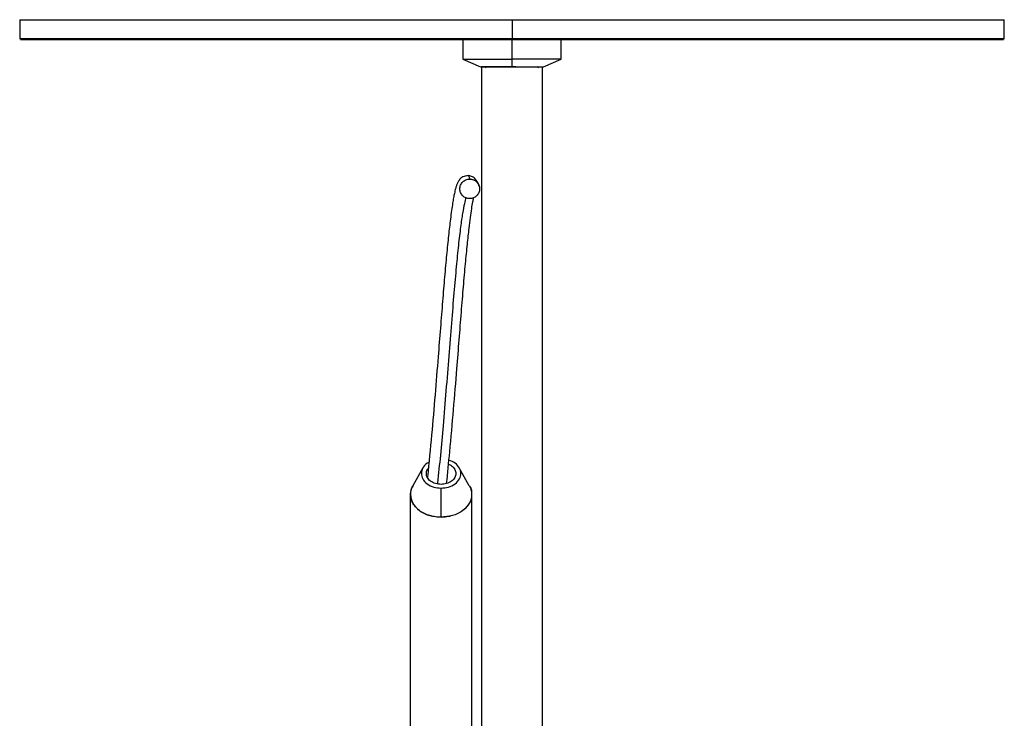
# Paper-space layout '_Superior' of a CAD drawing. Header units: millimetres. Extents: x 269 to 519, y 109 to 705.
# Tile 3 of 3: x 269 to 519, y 528 to 705. Entities that reach past the tile are written whole.
import ezdxf

# ---------------------------------------------------------------- set-up
doc = ezdxf.new("R2010")
doc.units = ezdxf.units.MM

psp = doc.layouts.new('_Superior')

# ---------------------------------------------------------------- linework, layer by layer
at = {"color": 7, "linetype": 'Continuous', "lineweight": 25}
for p, q in [((269.33, 705.1), (269.33, 700.3)), ((394.33, 705.1), (394.33, 700.3)), ((519.33, 700.3), (519.33, 705.1)), ((269.33, 700.3), (269.34, 700.3)), ((381.83, 700.1), (381.83, 695.1)), ((394.33, 693.1), (394.33, 700.1)), ((406.83, 695.07), (406.83, 700.1)), ((381.83, 695.1), (386.33, 693.1)), ((402.33, 693.1), (406.85, 695.11)), ((386.58, 693.1), (386.58, 494.1)), ((387.93, 693.1), (387.58, 692.89)), ((401.08, 692.89), (400.72, 693.1)), ((402.08, 494.1), (402.08, 693.1)), ((383.13, 665.42), (383.13, 665.42)), ((371.71, 591.24), (369.16, 586.67)), ((383.49, 586.67), (380.95, 591.24)), ((376.33, 578.71), (376.33, 586.11)), ((368.58, 490.79), (368.58, 584.47)), ((384.08, 584.47), (384.08, 490.79))]:
    psp.add_line(p, q, dxfattribs=at)
for points, knots in [([(269.33, 705.1), (269.33, 705.1), (269.49, 705.1), (270.17, 705.1), (270.7, 705.1), (272.13, 705.1), (273.04, 705.1), (275.26, 705.1), (276.58, 705.1), (279.63, 705.1), (281.36, 705.1), (285.23, 705.1), (287.37, 705.1), (292.04, 705.1), (294.57, 705.1), (299.99, 705.1), (302.89, 705.1), (308.99, 705.1), (312.2, 705.1), (318.88, 705.1), (322.35, 705.1), (329.5, 705.1), (333.17, 705.1), (340.66, 705.1), (344.47, 705.1), (352.16, 705.1), (356.04, 705.1), (363.82, 705.1), (367.71, 705.1), (375.45, 705.1), (379.3, 705.1), (386.89, 705.1), (390.64, 705.1), (394.33, 705.1)], [0, 0, 0, 0, 0.0625, 0.0625, 0.125, 0.125, 0.1875, 0.1875, 0.25, 0.25, 0.3125, 0.3125, 0.375, 0.375, 0.4375, 0.4375, 0.5, 0.5, 0.5625, 0.5625, 0.625, 0.625, 0.6875, 0.6875, 0.75, 0.75, 0.8125, 0.8125, 0.875, 0.875, 0.9375, 0.9375, 1, 1, 1, 1]), ([(394.33, 705.1), (394.7, 705.1), (395.45, 705.1), (396.58, 705.1), (397.7, 705.1), (398.82, 705.1), (399.95, 705.1), (401.07, 705.1), (402.19, 705.1), (403.32, 705.1), (404.44, 705.1), (407.12, 705.1), (411.34, 705.1), (417.14, 705.1), (422.94, 705.1), (428.78, 705.1), (434.59, 705.1), (442.36, 705.1), (451.9, 705.1), (462.89, 705.1), (473.27, 705.1), (482.87, 705.1), (491.53, 705.1), (499.11, 705.1), (505.52, 705.1), (509.86, 705.1), (512.72, 705.1), (514.53, 705.1), (516.06, 705.1), (517.27, 705.1), (518.21, 705.1), (518.73, 705.1), (519.01, 705.1), (519.15, 705.1), (519.25, 705.1), (519.31, 705.1), (519.32, 705.1), (519.33, 705.1)], [0, 0, 0, 0, 0.005732, 0.011463, 0.017192, 0.02292, 0.028648, 0.034375, 0.040103, 0.045832, 0.051563, 0.057295, 0.086905, 0.116515, 0.147005, 0.177496, 0.20876, 0.240025, 0.303831, 0.368644, 0.434147, 0.5, 0.565853, 0.631356, 0.69617, 0.759976, 0.79124, 0.822505, 0.852995, 0.883485, 0.913095, 0.942705, 0.954168, 0.965625, 0.97708, 0.988537, 1, 1, 1, 1]), ([(269.33, 700.3), (269.33, 700.29), (269.33, 700.26), (269.34, 700.23), (269.36, 700.19), (269.38, 700.17), (269.39, 700.16)], [0, 0, 0, 0, 0.233032, 0.480023, 0.737282, 1, 1, 1, 1]), ([(269.34, 700.3), (269.43, 700.3), (269.62, 700.3), (271.15, 700.3), (273.56, 700.3), (276.9, 700.3), (281, 700.3), (284.39, 700.3), (286.07, 700.3)], [0, 0, 0, 0, 0.168003, 0.338297, 0.507252, 0.674236, 0.838662, 1, 1, 1, 1]), ([(269.53, 700.1), (269.53, 700.1), (269.9, 700.1), (271.38, 700.1), (272.49, 700.1), (275.37, 700.1), (277.15, 700.1), (281.29, 700.1), (283.65, 700.1), (286.25, 700.1)], [0, 0, 0, 0, 0.25, 0.25, 0.5, 0.5, 0.75, 0.75, 1, 1, 1, 1]), ([(286.07, 700.3), (288.68, 700.3), (291.61, 700.3), (298.11, 700.3), (301.68, 700.3), (309.4, 700.3), (313.55, 700.3), (322.35, 700.3), (326.99, 700.3), (336.66, 700.3), (341.68, 700.3), (351.96, 700.3), (357.22, 700.3), (367.83, 700.3), (373.18, 700.3), (383.82, 700.3), (389.12, 700.3), (394.33, 700.3)], [0, 0, 0, 0, 0.125, 0.125, 0.25, 0.25, 0.375, 0.375, 0.5, 0.5, 0.625, 0.625, 0.75, 0.75, 0.875, 0.875, 1, 1, 1, 1]), ([(519.22, 700.16), (519.16, 700.16), (519.04, 700.16), (517.6, 700.16), (515.17, 700.16), (511.67, 700.16), (507.17, 700.16), (501.77, 700.16), (495.55, 700.16), (488.66, 700.16), (481.25, 700.16), (473.44, 700.16), (465.3, 700.16), (456.81, 700.16), (447.86, 700.16), (438.33, 700.16), (428.21, 700.16), (417.61, 700.16), (406.67, 700.16), (395.52, 700.16), (384.29, 700.16), (373.05, 700.16), (361.88, 700.16), (350.91, 700.16), (340.29, 700.16), (330.22, 700.16), (320.79, 700.16), (312.16, 700.16), (304.37, 700.16), (297.45, 700.16), (291.31, 700.16), (287.83, 700.16), (286.12, 700.16)], [0, 0, 0, 0, 0.030577, 0.065217, 0.1, 0.135414, 0.170676, 0.20564, 0.240164, 0.27412, 0.306803, 0.338729, 0.369817, 0.4, 0.43074, 0.462416, 0.494959, 0.528282, 0.562282, 0.596222, 0.630578, 0.665217, 0.7, 0.735414, 0.770677, 0.80564, 0.840165, 0.87412, 0.906803, 0.938729, 0.969817, 1, 1, 1, 1]), ([(286.25, 700.1), (288.85, 700.1), (291.77, 700.1), (298.26, 700.1), (301.82, 700.1), (309.53, 700.1), (313.68, 700.1), (322.46, 700.1), (327.1, 700.1), (336.75, 700.1), (341.77, 700.1), (352.03, 700.1), (357.28, 700.1), (367.87, 700.1), (373.21, 700.1), (383.84, 700.1), (389.13, 700.1), (394.33, 700.1)], [0, 0, 0, 0, 0.125, 0.125, 0.25, 0.25, 0.375, 0.375, 0.5, 0.5, 0.625, 0.625, 0.75, 0.75, 0.875, 0.875, 1, 1, 1, 1]), ([(394.33, 700.3), (397.67, 700.3), (404.47, 700.3), (414.73, 700.3), (425.13, 700.3), (435.55, 700.3), (445.86, 700.3), (455.93, 700.3), (465.6, 700.3), (474.76, 700.3), (483.27, 700.3), (491.01, 700.3), (497.9, 700.3), (503.87, 700.3), (508.87, 700.3), (512.87, 700.3), (515.9, 700.3), (517.96, 700.3), (519.14, 700.3), (519.24, 700.3), (519.29, 700.3)], [0, 0, 0, 0, 0.051117, 0.103788, 0.157897, 0.213302, 0.269832, 0.327293, 0.38547, 0.44413, 0.503028, 0.561912, 0.620533, 0.678646, 0.73602, 0.792442, 0.847719, 0.901685, 0.9542, 1, 1, 1, 1]), ([(394.33, 700.1), (398.23, 700.1), (402.18, 700.1), (410.12, 700.1), (414.12, 700.1), (422.1, 700.1), (426.09, 700.1), (433.99, 700.1), (437.9, 700.1), (445.6, 700.1), (449.39, 700.1), (456.76, 700.1), (460.35, 700.1), (467.29, 700.1), (470.63, 700.1), (477.03, 700.1), (480.09, 700.1), (485.87, 700.1), (488.59, 700.1), (493.69, 700.1), (496.07, 700.1), (499.36, 700.1), (500.41, 700.1), (501.92, 700.1), (502.41, 700.1), (503.37, 700.1), (503.85, 700.1), (506.17, 700.1), (507.89, 700.1), (510.99, 700.1), (512.38, 700.1), (514.79, 700.1), (515.81, 700.1), (517.46, 700.1), (518.08, 700.1), (518.92, 700.1), (519.13, 700.1), (519.13, 700.1)], [0, 0, 0, 0, 0.0625, 0.0625, 0.125, 0.125, 0.1875, 0.1875, 0.25, 0.25, 0.3125, 0.3125, 0.375, 0.375, 0.4375, 0.4375, 0.5, 0.5, 0.5625, 0.5625, 0.625, 0.625, 0.65625, 0.65625, 0.671875, 0.671875, 0.6875, 0.6875, 0.75, 0.75, 0.8125, 0.8125, 0.875, 0.875, 0.9375, 0.9375, 1, 1, 1, 1]), ([(519.27, 700.16), (519.28, 700.17), (519.3, 700.19), (519.31, 700.23), (519.32, 700.26), (519.33, 700.29), (519.33, 700.3)], [0, 0, 0, 0, 0.262718, 0.519977, 0.766968, 1, 1, 1, 1]), ([(381.83, 695.1), (381.83, 695.1), (381.89, 695.1), (382.18, 695.1), (382.4, 695.1), (383.01, 695.1), (383.4, 695.1), (384.33, 695.1), (384.88, 695.1), (386.1, 695.1), (386.77, 695.1), (388.2, 695.1), (388.96, 695.1), (390.49, 695.1), (391.28, 695.1), (392.83, 695.1), (393.59, 695.1), (394.33, 695.1)], [0, 0, 0, 0, 0.125, 0.125, 0.25, 0.25, 0.375, 0.375, 0.5, 0.5, 0.625, 0.625, 0.75, 0.75, 0.875, 0.875, 1, 1, 1, 1]), ([(406.83, 695.1), (406.83, 695.1), (406.76, 695.1), (406.47, 695.1), (406.25, 695.1), (405.64, 695.1), (405.26, 695.1), (404.32, 695.1), (403.78, 695.1), (402.56, 695.1), (401.88, 695.1), (400.45, 695.1), (399.7, 695.1), (398.16, 695.1), (397.37, 695.1), (395.83, 695.1), (395.06, 695.1), (394.33, 695.1)], [0, 0, 0, 0, 0.125, 0.125, 0.25, 0.25, 0.375, 0.375, 0.5, 0.5, 0.625, 0.625, 0.75, 0.75, 0.875, 0.875, 1, 1, 1, 1]), ([(386.33, 693.1), (386.33, 693.1), (386.37, 693.1), (386.55, 693.1), (386.69, 693.1), (387.08, 693.1), (387.33, 693.1), (387.93, 693.1), (388.28, 693.1), (389.06, 693.1), (389.49, 693.1), (390.41, 693.1), (390.89, 693.1), (391.87, 693.1), (392.38, 693.1), (393.37, 693.1), (393.86, 693.1), (394.33, 693.1)], [0, 0, 0, 0, 0.125, 0.125, 0.25, 0.25, 0.375, 0.375, 0.5, 0.5, 0.625, 0.625, 0.75, 0.75, 0.875, 0.875, 1, 1, 1, 1]), ([(395.3, 693.1), (394.98, 693.1), (393.71, 693.1), (391.31, 693.1), (388.71, 693.1), (386.91, 693.1), (386.68, 693.1), (386.58, 693.1)], [0, 0, 0, 0, 0.075927, 0.297805, 0.537963, 0.778122, 1, 1, 1, 1]), ([(394.33, 693.1), (394.8, 693.1), (395.29, 693.1), (396.28, 693.1), (396.78, 693.1), (397.76, 693.1), (398.25, 693.1), (399.16, 693.1), (399.59, 693.1), (400.37, 693.1), (400.72, 693.1), (401.32, 693.1), (401.57, 693.1), (401.96, 693.1), (402.1, 693.1), (402.28, 693.1), (402.33, 693.1), (402.33, 693.1)], [0, 0, 0, 0, 0.125, 0.125, 0.25, 0.25, 0.375, 0.375, 0.5, 0.5, 0.625, 0.625, 0.75, 0.75, 0.875, 0.875, 1, 1, 1, 1]), ([(383.18, 665.48), (382.7, 665.4), (381.71, 665.25), (380.94, 664.42), (380.54, 663.79), (380.26, 663.1), (380.03, 662.37), (379.85, 661.66), (379.68, 660.88), (379.48, 659.86), (379.24, 658.45), (378.97, 656.65), (378.63, 654.04), (378.21, 650.4), (377.71, 645.49), (377.21, 639.88), (376.69, 633.62), (376.15, 626.81), (375.52, 618.89), (374.79, 609.86), (373.93, 599.66), (373.21, 592.56), (372.86, 588.84), (372.85, 588.78)], [0, 0, 0, 0, 0.030429, 0.062046, 0.094907, 0.126459, 0.155308, 0.181464, 0.205312, 0.239803, 0.27748, 0.318408, 0.36263, 0.430523, 0.496956, 0.562101, 0.625962, 0.690456, 0.755531, 0.836475, 0.917378, 0.998638, 1, 1, 1, 1]), ([(383.13, 665.42), (383.2, 665.41), (383.37, 665.38), (383.5, 664.91), (383.58, 664.63)], [0, 0, 0, 0, 0.408111, 1, 1, 1, 1]), ([(386.01, 662.74), (385.88, 663.13), (385.63, 663.9), (384.92, 664.78), (384.07, 665.36), (383.45, 665.43), (383.14, 665.47)], [0, 0, 0, 0, 0.25308, 0.506775, 0.760994, 1, 1, 1, 1]), ([(383.58, 659.64), (383.26, 659.64), (382.93, 659.7), (382.32, 659.95), (382.05, 660.14), (381.58, 660.6), (381.4, 660.88), (381.15, 661.48), (381.08, 661.8), (381.08, 662.46), (381.15, 662.78), (381.4, 663.39), (381.58, 663.67), (382.05, 664.13), (382.32, 664.31), (382.93, 664.56), (383.26, 664.63), (383.58, 664.63)], [0, 0, 0, 0, 0.125, 0.125, 0.25, 0.25, 0.375, 0.375, 0.5, 0.5, 0.625, 0.625, 0.75, 0.75, 0.875, 0.875, 1, 1, 1, 1]), ([(383.58, 664.63), (383.91, 664.63), (384.24, 664.56), (384.84, 664.32), (385.12, 664.13), (385.58, 663.67), (385.77, 663.39), (386.02, 662.79), (386.08, 662.46), (386.08, 661.81), (386.02, 661.48), (385.77, 660.88), (385.58, 660.6), (385.12, 660.14), (384.84, 659.95), (384.24, 659.7), (383.91, 659.64), (383.58, 659.64)], [0, 0, 0, 0, 0.125, 0.125, 0.25, 0.25, 0.375, 0.375, 0.5, 0.5, 0.625, 0.625, 0.75, 0.75, 0.875, 0.875, 1, 1, 1, 1]), ([(382.65, 659.82), (382.65, 659.82), (382.52, 659.6), (382.23, 658.43), (381.78, 656.09), (381.27, 652.58), (380.73, 648.04), (380.17, 642.44), (379.58, 635.82), (378.95, 628.15), (378.29, 619.77), (377.58, 610.99), (376.87, 602.53), (376.17, 594.65), (375.66, 589.72), (375.43, 587.23), (375.42, 587.17)], [0, 0, 0, 0, 0.002235, 0.09037, 0.178822, 0.26789, 0.357992, 0.441946, 0.527759, 0.615112, 0.702548, 0.788316, 0.870599, 0.936907, 0.998332, 1, 1, 1, 1]), ([(377.73, 587.24), (378, 589.94), (378.63, 596.38), (379.51, 606.16), (380.28, 615.66), (380.93, 623.88), (381.48, 630.87), (382.01, 637.37), (382.52, 643.18), (382.99, 648.11), (383.41, 651.95), (383.78, 654.88), (384.09, 657.11), (384.37, 658.83), (384.51, 659.53), (384.57, 659.85)], [0, 0, 0, 0, 0.075388, 0.179711, 0.286112, 0.365635, 0.445618, 0.526434, 0.607081, 0.686886, 0.763997, 0.826504, 0.887125, 0.948213, 1, 1, 1, 1]), ([(373.23, 592.66), (373.08, 592.6), (372.35, 592.27), (371.6, 591.24), (371.2, 589.83), (371.58, 588.38), (372.69, 587.13), (374.39, 586.27), (375.7, 586.16), (376.33, 586.11)], [0, 0, 0, 0, 0.0426002, 0.2084802, 0.3617334, 0.5149866, 0.6808667, 0.8467468, 1, 1, 1, 1]), ([(376.33, 586.11), (376.95, 586.16), (378.26, 586.27), (379.96, 587.13), (381.08, 588.38), (381.45, 589.83), (381.07, 591.25), (380.01, 592.52), (378.86, 592.99), (378.31, 593.21)], [0, 0, 0, 0, 0.138165, 0.287715, 0.437264, 0.575429, 0.713594, 0.863144, 1, 1, 1, 1]), ([(376.33, 587.04), (375.86, 587.08), (374.87, 587.16), (373.6, 587.8), (372.76, 588.75), (372.51, 589.81), (372.63, 590.66), (372.99, 591.03), (373.08, 591.12)], [0, 0, 0, 0, 0.1827238, 0.3805027, 0.5782816, 0.7610054, 0.9437293, 1, 1, 1, 1]), ([(378.21, 592.17), (378.48, 592.06), (379.19, 591.75), (379.88, 590.89), (380.17, 589.83), (379.89, 588.74), (379.05, 587.8), (377.78, 587.16), (376.8, 587.08), (376.33, 587.04)], [0, 0, 0, 0, 0.094813, 0.251646, 0.396542, 0.541437, 0.698271, 0.855105, 1, 1, 1, 1]), ([(369.18, 586.66), (369.16, 586.64), (368.6, 586.02), (368.47, 584.44), (368.94, 582.25), (370.7, 580.29), (373.32, 578.96), (375.35, 578.79), (376.33, 578.71)], [0, 0, 0, 0, 0.007661, 0.199796, 0.391932, 0.599898, 0.807864, 1, 1, 1, 1]), ([(368.58, 584.47), (368.58, 584.81), (368.62, 585.16), (368.79, 585.88), (368.93, 586.24), (369.12, 586.59)], [0, 0, 0, 0, 0.5, 0.5, 1, 1, 1, 1]), ([(383.47, 586.66), (383.49, 586.64), (384.05, 586.02), (384.19, 584.44), (383.71, 582.25), (381.96, 580.29), (379.33, 578.96), (377.3, 578.79), (376.33, 578.71)], [0, 0, 0, 0, 0.007661, 0.199796, 0.391932, 0.599898, 0.807864, 1, 1, 1, 1]), ([(383.53, 586.59), (383.72, 586.24), (383.86, 585.88), (384.04, 585.16), (384.08, 584.81), (384.08, 584.47)], [0, 0, 0, 0, 0.5, 0.5, 1, 1, 1, 1]), ([(384.08, 584.47), (384.08, 584.13), (384.04, 583.78), (383.86, 583.07), (383.72, 582.71), (383.34, 582), (383.1, 581.65), (382.52, 580.99), (382.18, 580.68), (381.43, 580.12), (381.01, 579.87), (380.12, 579.43), (379.66, 579.26), (378.7, 578.98), (378.22, 578.87), (377.26, 578.74), (376.78, 578.71), (375.87, 578.71), (375.4, 578.74), (374.44, 578.87), (373.95, 578.98), (373, 579.26), (372.53, 579.43), (371.64, 579.87), (371.22, 580.12), (370.47, 580.68), (370.13, 580.99), (369.55, 581.65), (369.31, 582), (368.93, 582.71), (368.79, 583.07), (368.62, 583.78), (368.58, 584.13), (368.58, 584.47)], [0, 0, 0, 0, 0.0625, 0.0625, 0.125, 0.125, 0.1875, 0.1875, 0.25, 0.25, 0.3125, 0.3125, 0.375, 0.375, 0.4375, 0.4375, 0.5, 0.5, 0.5625, 0.5625, 0.625, 0.625, 0.6875, 0.6875, 0.75, 0.75, 0.8125, 0.8125, 0.875, 0.875, 0.9375, 0.9375, 1, 1, 1, 1])]:
    psp.add_open_spline(points, degree=3, knots=knots, dxfattribs=at)
for points in [[(286.12, 700.16), (286.09, 700.2), (286.07, 700.25), (286.07, 700.3)], [(286.25, 700.1), (286.2, 700.1), (286.16, 700.12), (286.12, 700.16)]]:
    psp.add_open_spline(points, degree=3, dxfattribs=at)

doc.saveas('drawing.dxf')
